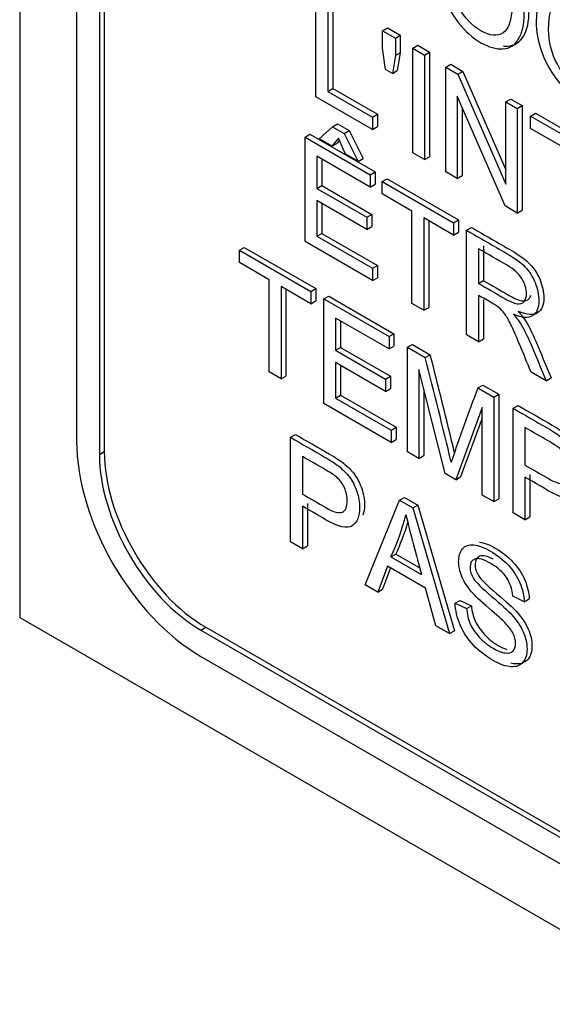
# Model space of a CAD drawing. Header units: inches. Extents: x 2 to 538, y -2 to 358.
# Tile 99 of 121: x 514.822 to 515.202, y 272.031 to 272.734. Entities that reach past the tile are written whole.
import ezdxf

# ---------------------------------------------------------------- set-up
doc = ezdxf.new("R2010")
doc.units = ezdxf.units.IN
doc.header["$MEASUREMENT"] = 0
doc.layers.add('Default', color=7, linetype='Continuous')
doc.layers.add('LAB20180', color=7, linetype='Continuous')

# ---------------------------------------------------------------- blocks, each defined once
blk = doc.blocks.new('SE6')
at = {"layer": 'LAB20180', "color": 7, "linetype": 'Continuous'}
for p, q in [((514.82171, 275.36876), (514.82171, 272.3069)), ((514.86237, 275.18773), (514.86237, 272.43281)), ((514.87864, 275.17834), (514.87864, 272.42342)), ((514.88217, 275.18038), (514.88217, 272.42546)), ((515.0333, 272.67898), (515.0333, 272.75368)), ((515.04182, 272.74876), (515.04182, 272.68281)), ((515.04536, 272.7508), (515.04536, 272.68485)), ((515.08098, 272.72615), (515.08452, 272.72819)), ((515.08452, 272.72819), (515.09364, 272.72292)), ((515.08098, 272.71362), (515.08098, 272.72615)), ((515.08098, 272.72615), (515.09011, 272.72088)), ((515.09011, 272.72088), (515.09364, 272.72292)), ((515.09011, 272.72088), (515.09011, 272.70835)), ((515.09364, 272.72292), (515.09364, 272.7104)), ((515.08301, 272.69849), (515.08098, 272.71362)), ((515.10255, 272.7137), (515.10608, 272.71574)), ((515.10255, 272.639), (515.10255, 272.7137)), ((515.10255, 272.7137), (515.11102, 272.7088)), ((515.10608, 272.71574), (515.11456, 272.71084)), ((515.09011, 272.70835), (515.08796, 272.69563)), ((515.09011, 272.70835), (515.09364, 272.7104)), ((515.09364, 272.7104), (515.09149, 272.69767)), ((515.11102, 272.7088), (515.11456, 272.71084)), ((515.11102, 272.7088), (515.11102, 272.63411)), ((515.11456, 272.71084), (515.11456, 272.63615)), ((515.12609, 272.70011), (515.12962, 272.70215)), ((515.12609, 272.62541), (515.12609, 272.70011)), ((515.12609, 272.70011), (515.13482, 272.69506)), ((515.12962, 272.70215), (515.13836, 272.6971)), ((515.08796, 272.69563), (515.08301, 272.69849)), ((515.08796, 272.69563), (515.09149, 272.69767)), ((515.13482, 272.69506), (515.13836, 272.6971)), ((515.13482, 272.69506), (515.16904, 272.61657)), ((515.13836, 272.6971), (515.16904, 272.62672)), ((515.04182, 272.68281), (515.04536, 272.68485)), ((515.04536, 272.68485), (515.07725, 272.66644)), ((515.07371, 272.65565), (515.0333, 272.67898)), ((515.04182, 272.68281), (515.07371, 272.6644)), ((515.16848, 272.60094), (515.13426, 272.67938)), ((515.13426, 272.67938), (515.13426, 272.62069)), ((515.1378, 272.67128), (515.1378, 272.62273)), ((515.16904, 272.67531), (515.17257, 272.67735)), ((515.16904, 272.61657), (515.16904, 272.67531)), ((515.16904, 272.67531), (515.17722, 272.67059)), ((515.17257, 272.67735), (515.18075, 272.67263)), ((515.17722, 272.67059), (515.18075, 272.67263)), ((515.17722, 272.67059), (515.17722, 272.59589)), ((515.18075, 272.67263), (515.18075, 272.59794)), ((515.07371, 272.6644), (515.07725, 272.66644)), ((515.07371, 272.6644), (515.07371, 272.65565)), ((515.07725, 272.66644), (515.07725, 272.65769)), ((515.18664, 272.66514), (515.19018, 272.66719)), ((515.18664, 272.65635), (515.18664, 272.66514)), ((515.18664, 272.66514), (515.23764, 272.6357)), ((515.19018, 272.66719), (515.24118, 272.63774)), ((515.03569, 272.64886), (515.04516, 272.65761)), ((515.04516, 272.65761), (515.04869, 272.65965)), ((515.04516, 272.65761), (515.0535, 272.65279)), ((515.04869, 272.65965), (515.05704, 272.65483)), ((515.07371, 272.65565), (515.07725, 272.65769)), ((515.02557, 272.65018), (515.02911, 272.65222)), ((515.02557, 272.57548), (515.02557, 272.65018)), ((515.02557, 272.65018), (515.07218, 272.62327)), ((515.02911, 272.65222), (515.07572, 272.62531)), ((515.0535, 272.65279), (515.05704, 272.65483)), ((515.0535, 272.65279), (515.06362, 272.63273)), ((515.05704, 272.65483), (515.06715, 272.63477)), ((515.2079, 272.64407), (515.18664, 272.65635)), ((515.04481, 272.64359), (515.03569, 272.64886)), ((515.04959, 272.64943), (515.04481, 272.64359)), ((515.04481, 272.64359), (515.04835, 272.64563)), ((515.05023, 272.64794), (515.04835, 272.64563)), ((515.05449, 272.638), (515.04959, 272.64943)), ((515.07218, 272.61447), (515.03409, 272.63646)), ((515.03409, 272.63646), (515.03409, 272.6135)), ((515.06362, 272.63273), (515.05449, 272.638)), ((515.11102, 272.63411), (515.10255, 272.639)), ((515.11102, 272.63411), (515.11456, 272.63615)), ((515.03763, 272.63442), (515.03763, 272.61554)), ((515.06362, 272.63273), (515.06715, 272.63477)), ((515.07218, 272.62327), (515.07572, 272.62531)), ((515.07218, 272.62327), (515.07218, 272.61447)), ((515.07572, 272.62531), (515.07572, 272.61651)), ((515.13426, 272.62069), (515.12609, 272.62541)), ((515.13426, 272.62069), (515.1378, 272.62273)), ((515.03409, 272.6135), (515.03763, 272.61554)), ((515.03763, 272.61554), (515.07331, 272.59494)), ((515.07218, 272.61447), (515.07572, 272.61651)), ((515.0807, 272.61835), (515.08424, 272.62039)), ((515.0807, 272.60955), (515.0807, 272.61835)), ((515.0807, 272.61835), (515.1317, 272.5889)), ((515.08424, 272.62039), (515.13524, 272.59094)), ((515.03409, 272.6135), (515.06977, 272.5929)), ((515.10197, 272.59728), (515.0807, 272.60955)), ((515.06977, 272.58416), (515.03409, 272.60475)), ((515.03409, 272.60475), (515.03409, 272.57931)), ((515.03763, 272.60271), (515.03763, 272.58135)), ((515.17722, 272.59589), (515.16848, 272.60094)), ((515.06977, 272.5929), (515.07331, 272.59494)), ((515.07331, 272.59494), (515.07331, 272.5862)), ((515.10197, 272.53138), (515.10197, 272.59728)), ((515.17722, 272.59589), (515.18075, 272.59794)), ((515.06977, 272.5929), (515.06977, 272.58416)), ((515.06977, 272.58416), (515.07331, 272.5862)), ((515.1317, 272.58011), (515.11044, 272.59238)), ((515.11044, 272.59238), (515.11044, 272.52648)), ((515.11398, 272.59034), (515.11398, 272.52853)), ((515.1317, 272.5889), (515.13524, 272.59094)), ((515.1317, 272.5889), (515.1317, 272.58011)), ((515.13524, 272.59094), (515.13524, 272.58215)), ((515.03409, 272.57931), (515.03763, 272.58135)), ((515.03409, 272.57931), (515.07373, 272.55643)), ((515.03763, 272.58135), (515.07727, 272.55847)), ((515.1317, 272.58011), (515.13524, 272.58215)), ((515.14096, 272.58356), (515.14449, 272.5856)), ((515.14096, 272.50887), (515.14096, 272.58356)), ((515.07373, 272.54768), (515.02557, 272.57548)), ((515.15301, 272.57243), (515.15301, 272.54768)), ((514.97864, 272.56931), (514.98218, 272.57135)), ((514.97864, 272.56052), (514.97864, 272.56931)), ((514.97864, 272.56931), (515.02968, 272.53984)), ((514.98218, 272.57135), (515.03322, 272.54188)), ((515.14948, 272.57039), (515.14948, 272.54564)), ((514.9999, 272.54824), (514.97864, 272.56052)), ((515.07373, 272.55643), (515.07727, 272.55847)), ((515.07727, 272.55847), (515.07727, 272.54972)), ((515.07373, 272.55643), (515.07373, 272.54768)), ((514.9999, 272.48234), (514.9999, 272.54824)), ((515.07373, 272.54768), (515.07727, 272.54972)), ((515.14948, 272.54564), (515.15301, 272.54768)), ((515.02968, 272.53105), (515.00842, 272.54332)), ((515.00842, 272.54332), (515.00842, 272.47742)), ((515.01196, 272.54128), (515.01196, 272.47947)), ((515.02968, 272.53984), (515.03322, 272.54188)), ((515.02968, 272.53984), (515.02968, 272.53105)), ((515.03322, 272.54188), (515.03322, 272.53309)), ((515.14948, 272.53709), (515.14948, 272.50395)), ((515.02968, 272.53105), (515.03322, 272.53309)), ((515.03894, 272.5345), (515.04247, 272.53654)), ((515.03894, 272.45981), (515.03894, 272.5345)), ((515.03894, 272.5345), (515.08555, 272.50759)), ((515.04247, 272.53654), (515.08908, 272.50963)), ((515.11044, 272.52648), (515.10197, 272.53138)), ((515.15301, 272.53423), (515.15301, 272.50599)), ((515.11044, 272.52648), (515.11398, 272.52853)), ((515.08555, 272.49879), (515.04741, 272.52081)), ((515.04741, 272.52081), (515.04741, 272.49785)), ((515.05095, 272.51877), (515.05095, 272.49989)), ((515.08555, 272.50759), (515.08908, 272.50963)), ((515.08908, 272.50963), (515.08908, 272.50084)), ((515.14948, 272.50395), (515.14096, 272.50887)), ((515.08555, 272.50759), (515.08555, 272.49879)), ((515.09876, 272.49996), (515.10229, 272.502)), ((515.10229, 272.502), (515.11503, 272.49465)), ((515.14948, 272.50395), (515.15301, 272.50599)), ((515.04741, 272.49785), (515.05095, 272.49989)), ((515.04741, 272.49785), (515.08309, 272.47725)), ((515.05095, 272.49989), (515.08663, 272.47929)), ((515.08555, 272.49879), (515.08908, 272.50084)), ((515.09876, 272.42527), (515.09876, 272.49996)), ((515.09876, 272.49996), (515.1115, 272.49261)), ((515.08309, 272.4685), (515.04741, 272.4891)), ((515.04741, 272.4891), (515.04741, 272.46366)), ((515.1115, 272.49261), (515.11503, 272.49465)), ((515.00842, 272.47742), (514.9999, 272.48234)), ((515.05095, 272.48706), (515.05095, 272.4657)), ((515.12561, 272.40976), (515.10694, 272.48416)), ((515.10694, 272.48416), (515.10694, 272.42055)), ((515.19781, 272.47604), (515.18709, 272.48223)), ((515.00842, 272.47742), (515.01196, 272.47947)), ((515.08309, 272.47725), (515.08663, 272.47929)), ((515.08309, 272.47725), (515.08309, 272.4685)), ((515.08663, 272.47929), (515.08663, 272.47055)), ((515.19781, 272.47604), (515.20135, 272.47808)), ((515.08309, 272.4685), (515.08663, 272.47055)), ((515.11047, 272.47008), (515.11047, 272.42259)), ((515.14903, 272.47094), (515.15256, 272.47298)), ((515.14903, 272.47094), (515.16039, 272.46438)), ((515.15256, 272.47298), (515.16392, 272.46642)), ((515.08705, 272.43203), (515.03894, 272.45981)), ((515.04741, 272.46366), (515.05095, 272.4657)), ((515.04741, 272.46366), (515.08705, 272.44077)), ((515.05095, 272.4657), (515.09059, 272.44282)), ((515.16039, 272.46438), (515.16392, 272.46642)), ((515.16039, 272.46438), (515.16039, 272.38969)), ((515.16392, 272.46642), (515.16392, 272.39173)), ((515.15217, 272.457), (515.13319, 272.40539)), ((515.15217, 272.39443), (515.15217, 272.457)), ((515.1742, 272.4564), (515.17774, 272.45845)), ((515.1742, 272.38171), (515.1742, 272.4564)), ((515.15217, 272.44943), (515.13672, 272.40743)), ((515.08705, 272.44077), (515.09059, 272.44282)), ((515.08705, 272.44077), (515.08705, 272.43203)), ((515.09059, 272.44282), (515.09059, 272.43407)), ((515.18268, 272.44271), (515.18268, 272.41588)), ((515.01518, 272.43568), (515.01872, 272.43772)), ((515.01518, 272.36099), (515.01518, 272.43568)), ((515.08705, 272.43203), (515.09059, 272.43407)), ((514.87864, 272.42342), (514.88217, 272.42546)), ((515.10694, 272.42055), (515.09876, 272.42527)), ((515.0237, 272.42197), (515.0237, 272.39513)), ((515.10694, 272.42055), (515.11047, 272.42259)), ((515.13319, 272.40539), (515.12561, 272.40976)), ((515.13319, 272.40539), (515.13672, 272.40743)), ((515.18268, 272.40713), (515.18268, 272.37682)), ((515.18622, 272.40917), (515.18622, 272.37886)), ((515.06846, 272.33023), (515.09312, 272.39068)), ((515.09312, 272.39068), (515.09666, 272.39273)), ((515.09312, 272.39068), (515.10255, 272.38524)), ((515.09666, 272.39273), (515.10608, 272.38728)), ((515.16039, 272.38969), (515.15217, 272.39443)), ((515.16039, 272.38969), (515.16392, 272.39173)), ((515.0237, 272.38639), (515.0237, 272.35607)), ((515.02724, 272.38843), (515.02724, 272.35811)), ((515.10255, 272.38524), (515.10608, 272.38728)), ((515.10255, 272.38524), (515.12876, 272.29542)), ((515.10608, 272.38728), (515.13229, 272.29746)), ((515.18268, 272.37682), (515.1742, 272.38171)), ((515.18268, 272.37682), (515.18622, 272.37886)), ((515.0237, 272.35607), (515.01518, 272.36099)), ((515.0237, 272.35607), (515.02724, 272.35811)), ((515.08697, 272.35021), (515.0905, 272.35225)), ((515.08697, 272.35021), (515.10887, 272.33756)), ((515.0905, 272.35225), (515.10756, 272.3424)), ((515.08438, 272.34365), (515.07746, 272.32504)), ((515.08667, 272.34233), (515.08099, 272.32708)), ((515.11163, 272.32792), (515.08438, 272.34365)), ((515.07746, 272.32504), (515.06846, 272.33023)), ((515.07746, 272.32504), (515.08099, 272.32708)), ((515.11903, 272.30103), (515.11163, 272.32792)), ((515.13284, 272.31706), (515.13638, 272.3191)), ((515.13638, 272.3191), (515.14443, 272.31535)), ((515.18221, 272.31818), (515.17399, 272.32223)), ((515.18221, 272.31818), (515.18574, 272.32022)), ((515.13284, 272.31706), (515.14089, 272.31331)), ((515.14089, 272.31331), (515.14443, 272.31535)), ((514.82171, 272.3069), (516.4127, 271.38834)), ((514.95109, 272.29793), (514.95463, 272.29997)), ((514.95109, 272.29793), (516.27626, 271.53284)), ((514.95463, 272.29997), (516.27979, 271.53489)), ((515.12876, 272.29542), (515.11903, 272.30103)), ((515.12876, 272.29542), (515.13229, 272.29746)), ((514.95109, 272.27915), (516.27626, 271.51406))]:
    blk.add_line(p, q, dxfattribs=at)
for centre, radius, start, end in [((510.22757, 271.24455), 5.04087, 13.46103, 14.33474), ((510.2311, 271.2466), 5.04087, 13.51548, 14.33474), ((516.71141, 271.87847), 1.67094, 159.2329, 161.16275), ((514.9386, 272.41922), 0.16363, 335.05426, 346.26608), ((516.6974, 272.78044), 1.64911, 194.03981, 195.57842), ((514.94213, 272.42126), 0.16363, 335.05426, 343.58186)]:
    blk.add_arc(centre, radius, start, end, dxfattribs=at)
for centre, major_axis in [((514.95109, 272.38159), (-0.06273, 0.10866)), ((514.95463, 272.38363), (-0.05123, 0.08874)), ((514.95109, 272.38159), (-0.05123, 0.08874))]:
    blk.add_ellipse(centre, major_axis=major_axis, ratio=0.57735, start_param=0.785398, end_param=2.356194, dxfattribs=at)
for points, knots in [([(515.12045, 272.77301), (515.12045, 272.78533), (515.12333, 272.79336), (515.12906, 272.79706), (515.1348, 272.80077), (515.14223, 272.79999), (515.15729, 272.79129), (515.16263, 272.78652), (515.17218, 272.77445), (515.17584, 272.76776), (515.17834, 272.76041), (515.18081, 272.7531), (515.18208, 272.74572), (515.18208, 272.73072), (515.18079, 272.7247), (515.17812, 272.72028), (515.17544, 272.71584), (515.17179, 272.71345), (515.16693, 272.71317), (515.1621, 272.7129), (515.15686, 272.71437), (515.1452, 272.7211), (515.13977, 272.72592), (515.135, 272.73211), (515.13024, 272.73827), (515.1266, 272.74495), (515.1217, 272.75951), (515.12045, 272.76645), (515.12045, 272.77301)], [0, 0, 0, 0, 0.133279, 0.133279, 0.133279, 0.255873, 0.255873, 0.336635, 0.336635, 0.417396, 0.417396, 0.417396, 0.504982, 0.504982, 0.593735, 0.593735, 0.593735, 0.674367, 0.674367, 0.674367, 0.752852, 0.752852, 0.837978, 0.837978, 0.837978, 0.918989, 0.918989, 1, 1, 1, 1]), ([(515.16704, 272.71531), (515.1682, 272.71518), (515.16935, 272.71515), (515.17047, 272.71521), (515.17533, 272.71549), (515.17898, 272.71788), (515.18166, 272.72232), (515.18432, 272.72674), (515.18561, 272.73276), (515.18561, 272.74776), (515.18435, 272.75514), (515.18187, 272.76245), (515.17937, 272.7698), (515.17572, 272.77649), (515.16616, 272.78856), (515.16083, 272.79334), (515.15033, 272.7994), (515.14622, 272.8009), (515.14253, 272.8013)], [0.3074369, 0.3074369, 0.3074369, 0.3074369, 0.3256334, 0.3256334, 0.3256334, 0.4062645, 0.4062645, 0.4062645, 0.4950182, 0.4950182, 0.5826041, 0.5826041, 0.5826041, 0.6633654, 0.6633654, 0.7441268, 0.7441268, 0.8050916, 0.8050916, 0.8050916, 0.8050916]), ([(515.12927, 272.76766), (515.12927, 272.75872), (515.13134, 272.75042), (515.13969, 272.73526), (515.14494, 272.7297), (515.15763, 272.72237), (515.16293, 272.72189), (515.16706, 272.72473), (515.17121, 272.72757), (515.1733, 272.73375), (515.1733, 272.74935), (515.1724, 272.75519), (515.16887, 272.76627), (515.16628, 272.77124), (515.16284, 272.77571), (515.15941, 272.78017), (515.15561, 272.78367), (515.14533, 272.7896), (515.14012, 272.79018), (515.13577, 272.78791), (515.1314, 272.78564), (515.12927, 272.7789), (515.12927, 272.76766)], [0, 0, 0, 0, 0.118836, 0.118836, 0.237673, 0.237673, 0.358951, 0.358951, 0.358951, 0.494298, 0.494298, 0.579153, 0.579153, 0.664007, 0.664007, 0.664007, 0.742953, 0.742953, 0.854593, 0.854593, 0.854593, 1, 1, 1, 1]), ([(515.19073, 272.73243), (515.19073, 272.74475), (515.19361, 272.75278), (515.19938, 272.75646), (515.20513, 272.76012), (515.21251, 272.75941), (515.22757, 272.75072), (515.23291, 272.74595), (515.24246, 272.73387), (515.24612, 272.72719), (515.24862, 272.71983), (515.2511, 272.7125), (515.2524, 272.70512), (515.2524, 272.69011), (515.25107, 272.68413), (515.24844, 272.67968), (515.24579, 272.67519), (515.24207, 272.67287), (515.23721, 272.6726), (515.23238, 272.67233), (515.22718, 272.67376), (515.21552, 272.6805), (515.2101, 272.68532), (515.20532, 272.69151), (515.20056, 272.69767), (515.19693, 272.70435), (515.19443, 272.71166), (515.19194, 272.71894), (515.19073, 272.72587), (515.19073, 272.73243)], [0, 0, 0, 0, 0.133385, 0.133385, 0.133385, 0.255879, 0.255879, 0.336574, 0.336574, 0.417268, 0.417268, 0.417268, 0.504865, 0.504865, 0.593629, 0.593629, 0.593629, 0.674434, 0.674434, 0.674434, 0.752821, 0.752821, 0.837841, 0.837841, 0.837841, 0.918243, 0.918243, 0.918243, 1, 1, 1, 1]), ([(515.19955, 272.72709), (515.19955, 272.71814), (515.20166, 272.70982), (515.21001, 272.69466), (515.21522, 272.68912), (515.22791, 272.68179), (515.23321, 272.68132), (515.23738, 272.68413), (515.24154, 272.68692), (515.24358, 272.69317), (515.24358, 272.70877), (515.24272, 272.71459), (515.24091, 272.72016), (515.23911, 272.7257), (515.23656, 272.73067), (515.23316, 272.73511), (515.22971, 272.73963), (515.22589, 272.74309), (515.21561, 272.74903), (515.21044, 272.74957), (515.20609, 272.74731), (515.20173, 272.74504), (515.19955, 272.73832), (515.19955, 272.72709)], [0, 0, 0, 0, 0.118868, 0.118868, 0.237736, 0.237736, 0.359047, 0.359047, 0.359047, 0.498029, 0.498029, 0.585163, 0.585163, 0.585163, 0.663854, 0.663854, 0.663854, 0.742023, 0.742023, 0.854492, 0.854492, 0.854492, 1, 1, 1, 1]), ([(515.14096, 272.58356), (515.1505, 272.57805), (515.16004, 272.57254), (515.16958, 272.56704), (515.17534, 272.56371), (515.17973, 272.56048), (515.1827, 272.55742), (515.18571, 272.55433), (515.18813, 272.55056), (515.18989, 272.54616), (515.19167, 272.54174), (515.1926, 272.53744), (515.1926, 272.52805), (515.1911, 272.52445), (515.18516, 272.52062), (515.18059, 272.52097), (515.1744, 272.52355)], [0, 0, 0, 0, 0.318581, 0.318581, 0.318581, 0.46678, 0.46678, 0.46678, 0.574092, 0.574092, 0.574092, 0.69208, 0.69208, 0.84604, 0.84604, 1, 1, 1, 1]), ([(515.14449, 272.5856), (515.15403, 272.58009), (515.16357, 272.57459), (515.17311, 272.56908), (515.17888, 272.56575), (515.18327, 272.56252), (515.18624, 272.55946), (515.18925, 272.55637), (515.19166, 272.5526), (515.19343, 272.5482), (515.1952, 272.54378), (515.19614, 272.53948), (515.19614, 272.53009), (515.19463, 272.52649), (515.18869, 272.52266), (515.18413, 272.52301), (515.17793, 272.52559)], [0, 0, 0, 0, 0.318581, 0.318581, 0.318581, 0.46678, 0.46678, 0.46678, 0.574092, 0.574092, 0.574092, 0.69208, 0.69208, 0.84604, 0.84604, 1, 1, 1, 1]), ([(515.14948, 272.54564), (515.1556, 272.54211), (515.16173, 272.53857), (515.16786, 272.53503), (515.17177, 272.53277), (515.17483, 272.5315), (515.17702, 272.53113), (515.17923, 272.53076), (515.18094, 272.5313), (515.18206, 272.53275), (515.18317, 272.53418), (515.18378, 272.53603), (515.18378, 272.54199), (515.18266, 272.54552), (515.18047, 272.54907), (515.17825, 272.55266), (515.17474, 272.5558), (515.16992, 272.55859), (515.16311, 272.56252), (515.15629, 272.56646), (515.14948, 272.57039)], [0, 0, 0, 0, 0.228446, 0.228446, 0.228446, 0.343895, 0.343895, 0.343895, 0.424776, 0.424776, 0.424776, 0.499057, 0.499057, 0.606689, 0.606689, 0.606689, 0.745831, 0.745831, 0.745831, 1, 1, 1, 1]), ([(515.15301, 272.54768), (515.15914, 272.54415), (515.16527, 272.54061), (515.17139, 272.53707), (515.17531, 272.53481), (515.17836, 272.53354), (515.18056, 272.53317), (515.18277, 272.5328), (515.18447, 272.53335), (515.18559, 272.53479), (515.18613, 272.53548), (515.18655, 272.53628), (515.18685, 272.53719)], [0, 0, 0, 0, 0.2284461, 0.2284461, 0.2284461, 0.3438947, 0.3438947, 0.3438947, 0.4247757, 0.4247757, 0.4247757, 0.4608284, 0.4608284, 0.4608284, 0.4608284]), ([(515.18709, 272.48223), (515.18425, 272.48906), (515.18141, 272.49588), (515.17857, 272.50271), (515.17611, 272.50862), (515.17401, 272.51324), (515.17242, 272.51655), (515.17081, 272.51988), (515.16932, 272.52236), (515.16807, 272.52402), (515.16679, 272.52573), (515.16549, 272.52711), (515.16415, 272.52827), (515.16318, 272.52912), (515.16162, 272.53004), (515.15938, 272.53138), (515.15608, 272.53336), (515.15278, 272.53519), (515.14948, 272.53709)], [0, 0, 0, 0, 0.307088, 0.307088, 0.307088, 0.515763, 0.515763, 0.515763, 0.634121, 0.634121, 0.634121, 0.716918, 0.716918, 0.716918, 0.809293, 0.809293, 0.809293, 1, 1, 1, 1]), ([(515.1744, 272.52355), (515.17664, 272.52102), (515.17836, 272.51878), (515.17952, 272.51687), (515.18202, 272.51274), (515.18438, 272.5081), (515.18662, 272.50283), (515.19041, 272.49391), (515.19408, 272.48497), (515.19781, 272.47604)], [0, 0, 0, 0, 0.15936, 0.15936, 0.15936, 0.452833, 0.452833, 0.452833, 1, 1, 1, 1]), ([(515.17793, 272.52559), (515.18017, 272.52306), (515.18189, 272.52082), (515.18305, 272.51891), (515.18556, 272.51479), (515.18792, 272.51014), (515.19016, 272.50487), (515.19394, 272.49595), (515.19762, 272.48701), (515.20135, 272.47808)], [0, 0, 0, 0, 0.15936, 0.15936, 0.15936, 0.452833, 0.452833, 0.452833, 1, 1, 1, 1]), ([(515.1742, 272.4564), (515.18232, 272.45172), (515.19044, 272.44703), (515.19856, 272.44234), (515.20287, 272.43986), (515.20618, 272.43764), (515.20842, 272.4359), (515.2116, 272.43343), (515.21427, 272.43074), (515.21638, 272.42783), (515.21854, 272.42485), (515.22025, 272.42147), (515.22159, 272.41762), (515.22293, 272.41374), (515.22352, 272.40999), (515.22352, 272.3999), (515.2218, 272.39553), (515.21827, 272.39319), (515.21474, 272.39085), (515.20846, 272.39225), (515.19929, 272.39754), (515.19376, 272.40074), (515.18822, 272.40393), (515.18268, 272.40713)], [0, 0, 0, 0, 0.216619, 0.216619, 0.216619, 0.304546, 0.304546, 0.304546, 0.380845, 0.380845, 0.380845, 0.453902, 0.453902, 0.453902, 0.533109, 0.533109, 0.671187, 0.671187, 0.671187, 0.852321, 0.852321, 0.852321, 1, 1, 1, 1]), ([(515.17774, 272.45845), (515.18586, 272.45376), (515.19398, 272.44907), (515.2021, 272.44438), (515.2064, 272.4419), (515.20972, 272.43968), (515.21195, 272.43795), (515.21513, 272.43547), (515.21781, 272.43278), (515.21992, 272.42987), (515.22207, 272.4269), (515.22379, 272.42351), (515.22512, 272.41966), (515.22647, 272.41578), (515.22706, 272.41203), (515.22706, 272.40539), (515.22669, 272.40287), (515.22595, 272.40078)], [0, 0, 0, 0, 0.2166194, 0.2166194, 0.2166194, 0.304546, 0.304546, 0.304546, 0.3808454, 0.3808454, 0.3808454, 0.4539022, 0.4539022, 0.4539022, 0.5331095, 0.5331095, 0.5968011, 0.5968011, 0.5968011, 0.5968011]), ([(515.18268, 272.41588), (515.18826, 272.41266), (515.19384, 272.40943), (515.19942, 272.40621), (515.20498, 272.40301), (515.20893, 272.40191), (515.21358, 272.404), (515.21474, 272.40671), (515.21474, 272.41416), (515.21406, 272.41724), (515.2113, 272.42331), (515.20949, 272.42584), (515.20726, 272.42788), (515.20584, 272.42917), (515.20317, 272.43089), (515.19925, 272.43315), (515.19373, 272.43634), (515.18821, 272.43952), (515.18268, 272.44271)], [0, 0, 0, 0, 0.215355, 0.215355, 0.215355, 0.351087, 0.351087, 0.486819, 0.486819, 0.585108, 0.585108, 0.683397, 0.683397, 0.683397, 0.786845, 0.786845, 0.786845, 1, 1, 1, 1]), ([(515.01518, 272.43568), (515.02331, 272.43099), (515.03145, 272.42629), (515.03958, 272.42159), (515.04389, 272.41911), (515.04716, 272.41697), (515.04939, 272.41518), (515.05256, 272.41265), (515.05525, 272.41002), (515.0574, 272.40708), (515.05957, 272.40412), (515.06127, 272.40072), (515.06256, 272.3969), (515.06388, 272.393), (515.06454, 272.38924), (515.06454, 272.3792), (515.06278, 272.37481), (515.05929, 272.37245), (515.05577, 272.37006), (515.04944, 272.37153), (515.04027, 272.37682), (515.03475, 272.38001), (515.02922, 272.3832), (515.0237, 272.38639)], [0, 0, 0, 0, 0.216971, 0.216971, 0.216971, 0.304522, 0.304522, 0.304522, 0.381097, 0.381097, 0.381097, 0.453965, 0.453965, 0.453965, 0.533539, 0.533539, 0.671179, 0.671179, 0.671179, 0.852672, 0.852672, 0.852672, 1, 1, 1, 1]), ([(515.01872, 272.43772), (515.02685, 272.43303), (515.03498, 272.42833), (515.04312, 272.42364), (515.04742, 272.42115), (515.05069, 272.41901), (515.05293, 272.41723), (515.0561, 272.41469), (515.05878, 272.41206), (515.06094, 272.40912), (515.06311, 272.40617), (515.06481, 272.40276), (515.0661, 272.39894), (515.06742, 272.39504), (515.06808, 272.39128), (515.06808, 272.38463), (515.06769, 272.38208), (515.06692, 272.37997)], [0, 0, 0, 0, 0.2169707, 0.2169707, 0.2169707, 0.3045216, 0.3045216, 0.3045216, 0.3810968, 0.3810968, 0.3810968, 0.4539655, 0.4539655, 0.4539655, 0.5335387, 0.5335387, 0.5980366, 0.5980366, 0.5980366, 0.5980366]), ([(515.0237, 272.39513), (515.02928, 272.39191), (515.03486, 272.38869), (515.04044, 272.38547), (515.04595, 272.38229), (515.04991, 272.38119), (515.05456, 272.38328), (515.05572, 272.38599), (515.05572, 272.39349), (515.05503, 272.39657), (515.0537, 272.39958), (515.05237, 272.40257), (515.05051, 272.4051), (515.04828, 272.40713), (515.04682, 272.40846), (515.04414, 272.41016), (515.04027, 272.4124), (515.03475, 272.41559), (515.02922, 272.41878), (515.0237, 272.42197)], [0, 0, 0, 0, 0.215463, 0.215463, 0.215463, 0.354574, 0.354574, 0.493686, 0.493686, 0.596021, 0.596021, 0.596021, 0.683235, 0.683235, 0.683235, 0.786732, 0.786732, 0.786732, 1, 1, 1, 1]), ([(515.14089, 272.31331), (515.14128, 272.30931), (515.14218, 272.3057), (515.14494, 272.29924), (515.14713, 272.29604), (515.15299, 272.28968), (515.1563, 272.28702), (515.16319, 272.28304), (515.16607, 272.28198), (515.16857, 272.28163), (515.17108, 272.28128), (515.17291, 272.2818), (515.17416, 272.28307), (515.17537, 272.2843), (515.17597, 272.2861), (515.17597, 272.29072), (515.17537, 272.29311), (515.17296, 272.29798), (515.17102, 272.30054), (515.16831, 272.30329), (515.16657, 272.30506), (515.16276, 272.30849), (515.15686, 272.31353), (515.15091, 272.31862), (515.14679, 272.32258), (515.14442, 272.32538), (515.14132, 272.32906), (515.13904, 272.33266), (515.13603, 272.33997), (515.1353, 272.34352), (515.1353, 272.35068), (515.1362, 272.35369), (515.1399, 272.35811), (515.14257, 272.35905), (515.14614, 272.35873), (515.14966, 272.35841), (515.15363, 272.35694), (515.16276, 272.35167), (515.16697, 272.34834), (515.17059, 272.34452), (515.17426, 272.34064), (515.17709, 272.33634), (515.17902, 272.33175), (515.18095, 272.32716), (515.18204, 272.32265), (515.18221, 272.31818)], [0, 0, 0, 0, 0.053918, 0.053918, 0.107835, 0.107835, 0.161753, 0.161753, 0.209328, 0.209328, 0.209328, 0.250219, 0.250219, 0.250219, 0.287045, 0.287045, 0.323088, 0.323088, 0.35913, 0.35913, 0.35913, 0.428463, 0.428463, 0.428463, 0.504977, 0.504977, 0.504977, 0.558089, 0.558089, 0.611201, 0.611201, 0.668931, 0.668931, 0.726661, 0.726661, 0.726661, 0.796237, 0.796237, 0.872701, 0.872701, 0.872701, 0.937115, 0.937115, 0.937115, 1, 1, 1, 1]), ([(515.15027, 272.36071), (515.15364, 272.36029), (515.15741, 272.35884), (515.16629, 272.35371), (515.17051, 272.35038), (515.17412, 272.34656), (515.17779, 272.34268), (515.18062, 272.33838), (515.18256, 272.33379), (515.18449, 272.32921), (515.18557, 272.32469), (515.18574, 272.32022)], [0.7305128, 0.7305128, 0.7305128, 0.7305128, 0.7962366, 0.7962366, 0.8727011, 0.8727011, 0.8727011, 0.9371151, 0.9371151, 0.9371151, 1, 1, 1, 1]), ([(515.17399, 272.32223), (515.17356, 272.32715), (515.17205, 272.33155), (515.16951, 272.33545), (515.16699, 272.33932), (515.16323, 272.34265), (515.15316, 272.34847), (515.14937, 272.34956), (515.147, 272.34874), (515.14464, 272.34792), (515.14347, 272.34591), (515.14347, 272.34014), (515.14429, 272.33749), (515.14597, 272.33478), (515.14763, 272.33211), (515.15191, 272.32787), (515.15884, 272.32203), (515.16576, 272.3162), (515.17055, 272.31189), (515.17313, 272.30906), (515.17694, 272.30488), (515.17967, 272.30071), (515.18148, 272.29664), (515.1833, 272.29251), (515.18415, 272.28849), (515.18415, 272.28053), (515.1832, 272.27735), (515.18122, 272.27497), (515.17927, 272.27262), (515.17644, 272.27151), (515.17274, 272.27171), (515.16907, 272.27191), (515.16495, 272.27328), (515.15449, 272.27932), (515.14963, 272.28312), (515.14567, 272.28734), (515.14169, 272.29158), (515.13861, 272.29634), (515.13637, 272.3016), (515.13416, 272.30683), (515.13297, 272.31202), (515.13284, 272.31706)], [0, 0, 0, 0, 0.061253, 0.061253, 0.061253, 0.12919, 0.12919, 0.19949, 0.19949, 0.19949, 0.243832, 0.243832, 0.283813, 0.283813, 0.283813, 0.364004, 0.364004, 0.364004, 0.450714, 0.450714, 0.450714, 0.513463, 0.513463, 0.513463, 0.571745, 0.571745, 0.630028, 0.630028, 0.630028, 0.695215, 0.695215, 0.695215, 0.766402, 0.766402, 0.856883, 0.856883, 0.856883, 0.928322, 0.928322, 0.928322, 1, 1, 1, 1]), ([(515.15989, 272.34861), (515.15574, 272.35076), (515.1526, 272.3515), (515.15054, 272.35078), (515.14818, 272.34996), (515.14701, 272.34795), (515.14701, 272.34218), (515.14783, 272.33953), (515.14951, 272.33682), (515.15116, 272.33415), (515.15545, 272.32991), (515.16237, 272.32407), (515.16929, 272.31824), (515.17408, 272.31393), (515.17666, 272.3111), (515.18047, 272.30692), (515.1832, 272.30275), (515.18501, 272.29868), (515.18684, 272.29456), (515.18768, 272.29053), (515.18768, 272.28258), (515.18673, 272.27939), (515.18475, 272.27701), (515.18281, 272.27466), (515.17998, 272.27356), (515.17628, 272.27375), (515.17513, 272.27382), (515.17394, 272.27399), (515.1727, 272.27429)], [0.1382851, 0.1382851, 0.1382851, 0.1382851, 0.1994896, 0.1994896, 0.1994896, 0.243832, 0.243832, 0.2838129, 0.2838129, 0.2838129, 0.3640045, 0.3640045, 0.3640045, 0.4507143, 0.4507143, 0.4507143, 0.5134628, 0.5134628, 0.5134628, 0.5717452, 0.5717452, 0.6300277, 0.6300277, 0.6300277, 0.6952154, 0.6952154, 0.6952154, 0.717485, 0.717485, 0.717485, 0.717485]), ([(515.14443, 272.31535), (515.14482, 272.31135), (515.14572, 272.30775), (515.14847, 272.30129), (515.15067, 272.29808), (515.15652, 272.29172), (515.15984, 272.28906), (515.16575, 272.28565), (515.16784, 272.28473), (515.16974, 272.28418)], [0, 0, 0, 0, 0.0539177, 0.0539177, 0.1078355, 0.1078355, 0.1617532, 0.1617532, 0.1949863, 0.1949863, 0.1949863, 0.1949863])]:
    blk.add_open_spline(points, degree=3, knots=knots, dxfattribs=at)

msp = doc.modelspace()

# ---------------------------------------------------------------- block references
at = {"layer": 'Default'}
msp.add_blockref('SE6', (0, 0), dxfattribs=at)

doc.saveas('drawing.dxf')
